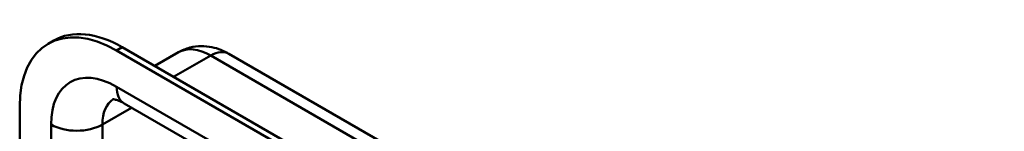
# Model space of a CAD drawing. Header units: millimetres. Extents: x 20 to 833, y 20 to 574.
# Tile 3 of 6: x 188.94 to 237.78, y 146.29 to 151.83. Entities that reach past the tile are written whole.
import ezdxf

# ---------------------------------------------------------------- set-up
doc = ezdxf.new("R2010")
doc.units = ezdxf.units.MM
doc.header["$LTSCALE"] = 2
doc.layers.add('Sichtbare Kanten(DIN)', color=7, linetype='Continuous', lineweight=50)
doc.layers.add('Sichtbare tangentiale Kanten(DIN)', color=7, linetype='Continuous', lineweight=50)

msp = doc.modelspace()

# ---------------------------------------------------------------- linework, layer by layer
at = {"layer": 'Sichtbare Kanten(DIN)'}
for p, q in [((190.344, 150.633), (190.627, 150.796)), ((232.494, 128.251), (194.027, 150.46)), ((232.211, 128.088), (193.744, 150.296)), ((196.811, 150.21), (195.636, 149.531)), ((199.311, 150.141), (237.778, 127.932)), ((188.936, 147.52), (188.936, 80.241)), ((194.117, 147.676), (232.584, 125.467))]:
    msp.add_line(p, q, dxfattribs=at)
for centre, end_param in [((193.744, 144.744), 7.068583), ((194.027, 144.908), 6.283185)]:
    msp.add_ellipse(centre, major_axis=(-3.4, 5.889), ratio=0.57735, start_param=5.497787, end_param=end_param, dxfattribs=at)
for points, knots in [([(196.811, 150.21), (196.989, 150.313), (197.181, 150.39), (197.566, 150.491), (197.759, 150.515), (198.125, 150.519), (198.299, 150.5), (198.625, 150.434), (198.776, 150.387), (199.058, 150.276), (199.189, 150.211), (199.311, 150.141)], [3.9269908, 3.9269908, 3.9269908, 3.9269908, 4.0840704, 4.0840704, 4.2411501, 4.2411501, 4.3982297, 4.3982297, 4.5553093, 4.5553093, 4.712389, 4.712389, 4.712389, 4.712389]), ([(193.55, 147.878), (193.55, 147.878), (193.553, 147.878), (193.575, 147.878), (193.607, 147.877), (193.704, 147.857), (193.769, 147.839), (193.926, 147.777), (194.018, 147.734), (194.117, 147.676)], [4.1667876, 4.1667876, 4.1667876, 4.1667876, 4.2411501, 4.2411501, 4.3982297, 4.3982297, 4.5553093, 4.5553093, 4.712389, 4.712389, 4.712389, 4.712389])]:
    msp.add_open_spline(points, degree=3, knots=knots, dxfattribs=at)
at = {"layer": 'Sichtbare tangentiale Kanten(DIN)'}
for p, q in [((193.744, 150.296), (194.027, 150.46)), ((198.411, 150.051), (196.573, 148.99)), ((198.411, 150.051), (236.878, 127.843)), ((232.211, 126.291), (193.744, 148.5)), ((194.49, 147.461), (193.037, 146.622)), ((190.492, 146.622), (190.492, 79.343)), ((193.037, 118.709), (193.037, 146.622))]:
    msp.add_line(p, q, dxfattribs=at)
for centre, major_axis, start_param, end_param in [((198.411, 147.439), (-1.6, 2.771), 5.497787, 6.283185), ((198.411, 148.582), (0.9, 1.559), 0, 0.785398), ((193.744, 144.744), (-2.3, 3.984), 5.497787, 7.068583), ((195.017, 149.235), (-0.9, -1.559), 5.497787, 6.283185), ((195.017, 145.479), (-1.4, 2.425), 0.030717, 0.785398), ((191.765, 147.357), (-1.8, 0), 0.785398, 2.356194)]:
    msp.add_ellipse(centre, major_axis=major_axis, ratio=0.57735, start_param=start_param, end_param=end_param, dxfattribs=at)

doc.saveas('drawing.dxf')
